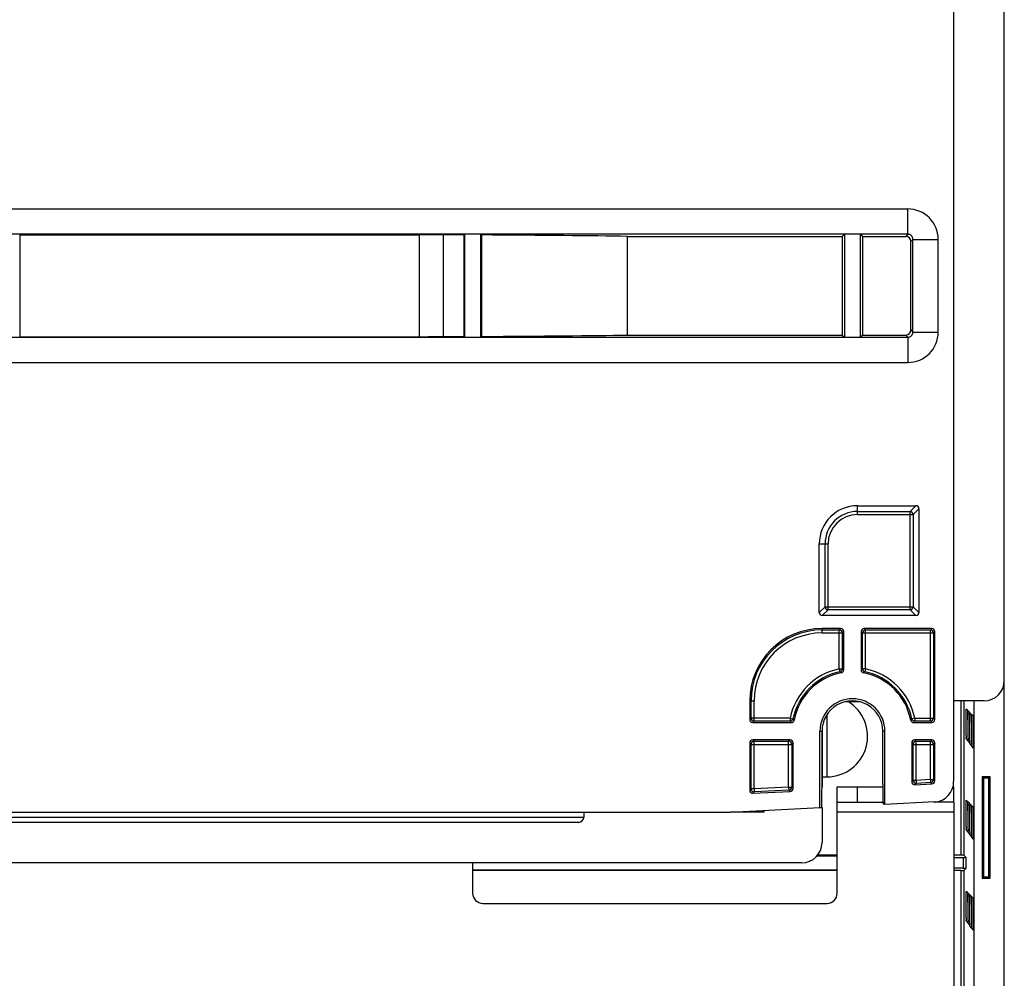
# Model space of a CAD drawing. Header units: millimetres. Extents: x 0 to 1200, y 0 to 1150.
# Tile 77 of 80: x 1003 to 1100, y 402 to 497. Entities that reach past the tile are written whole.
import ezdxf

# ---------------------------------------------------------------- set-up
doc = ezdxf.new("R2010")
doc.units = ezdxf.units.MM
doc.header["$LTSCALE"] = 74.962963
doc.layers.get('0').update_dxf_attribs({"linetype": 'CONTINUOUS'})
doc.layers.add('00_COMPONENTS', color=7, linetype='CONTINUOUS')
doc.layers.add('03_AXES', color=7, linetype='CONTINUOUS')

msp = doc.modelspace()

# ---------------------------------------------------------------- linework, layer by layer
at = {"color": 7, "linetype": 'CONTINUOUS'}
for p, q in [((1095.203, 421.813), (1095.203, 732.76)), ((1100.203, 377.26), (1100.203, 732.76)), ((1090.682, 475.838), (993.066, 475.838)), ((1002.98, 475.794), (1042.426, 475.794)), ((1046.848, 475.778), (1046.848, 465.742)), ((1046.908, 475.839), (1046.908, 465.682)), ((1048.498, 475.839), (1048.568, 475.769)), ((1048.498, 465.682), (1048.498, 475.839)), ((1048.568, 475.769), (1048.568, 465.752)), ((1063.002, 475.633), (1084.203, 475.633)), ((1063.002, 465.887), (1063.002, 475.633)), ((1084.409, 475.839), (1084.203, 475.633)), ((1084.203, 475.633), (1084.203, 465.887)), ((1084.408, 475.839), (1084.408, 465.682)), ((1085.998, 475.839), (1086.203, 475.633)), ((1085.998, 465.682), (1085.998, 475.839)), ((1086.203, 475.633), (1090.476, 475.633)), ((1086.203, 475.633), (1086.203, 465.887)), ((1090.976, 466.387), (1090.976, 475.133)), ((1091.182, 466.182), (1091.182, 475.339)), ((1002.98, 465.726), (1042.426, 465.726)), ((1063.002, 465.887), (1084.203, 465.887)), ((1084.203, 465.887), (1084.409, 465.682)), ((1086.203, 465.887), (1085.998, 465.682)), ((1086.203, 465.887), (1090.476, 465.887)), ((971.636, 465.682), (1090.682, 465.682)), ((1085.703, 449.032), (1091.475, 449.032)), ((1085.703, 448.463), (1090.906, 448.463)), ((1091.775, 448.732), (1091.775, 438.489)), ((1091.206, 448.163), (1091.206, 439.058)), ((1081.932, 438.489), (1081.932, 445.26)), ((1082.501, 439.058), (1082.501, 445.26)), ((1090.906, 438.758), (1082.801, 438.758)), ((1091.475, 438.189), (1082.232, 438.189)), ((1084.043, 436.9), (1082.203, 436.9)), ((1084.343, 432.81), (1084.343, 436.6)), ((1086.064, 436.6), (1086.064, 432.81)), ((1093.043, 436.9), (1086.364, 436.9)), ((1093.343, 427.92), (1093.343, 436.6)), ((1075.064, 429.76), (1075.064, 427.92)), ((1098.203, 429.76), (1095.203, 429.76)), ((1096.216, 429.76), (1096.216, 414.508)), ((1097.203, 429.76), (1097.203, 377.26)), ((1085.878, 429.68), (1084.531, 429.68)), ((1096.567, 428.827), (1096.449, 428.946)), ((1096.75, 428.643), (1096.632, 428.761)), ((1096.436, 427.695), (1096.437, 427.884)), ((1096.437, 427.884), (1096.437, 428.062)), ((1096.62, 427.674), (1096.62, 427.857)), ((1096.933, 428.458), (1096.815, 428.577)), ((1097.117, 428.273), (1096.999, 428.392)), ((1075.364, 427.62), (1079.153, 427.62)), ((1091.253, 427.62), (1093.043, 427.62)), ((1096.436, 427.506), (1096.436, 427.695)), ((1096.619, 427.482), (1096.62, 427.674)), ((1096.803, 427.465), (1096.803, 427.652)), ((1079.043, 425.9), (1075.364, 425.9)), ((1081.994, 419.223), (1081.994, 426.76)), ((1082.202, 421.23), (1082.202, 426.76)), ((1082.203, 426.76), (1082.203, 421.23)), ((1088.207, 421.545), (1088.207, 426.76)), ((1088.413, 419.559), (1088.413, 426.76)), ((1093.043, 425.9), (1091.364, 425.9)), ((1096.449, 426.023), (1096.567, 425.861)), ((1075.064, 425.6), (1075.064, 420.929)), ((1079.343, 421.122), (1079.343, 425.6)), ((1091.064, 425.6), (1091.064, 421.768)), ((1093.343, 421.856), (1093.343, 425.6)), ((1096.632, 425.771), (1096.75, 425.609)), ((1096.815, 425.519), (1096.933, 425.357)), ((1096.999, 425.267), (1097.117, 425.105)), ((1082.202, 422.26), (1082.703, 422.26)), ((1098.803, 422.26), (1098.003, 422.26)), ((1098.003, 422.26), (1098.137, 422.126)), ((1098.003, 422.26), (1098.003, 412.26)), ((1098.669, 422.126), (1098.137, 422.126)), ((1098.137, 422.126), (1098.137, 412.394)), ((1098.803, 422.26), (1098.669, 422.126)), ((1098.669, 412.394), (1098.669, 422.126)), ((1098.803, 412.26), (1098.803, 422.26)), ((1091.379, 421.468), (1093.059, 421.556)), ((1075.379, 420.63), (1079.059, 420.822)), ((1073.168, 418.76), (1081.994, 419.223)), ((1081.994, 419.223), (1082.167, 419.227)), ((1082.203, 419.227), (1082.203, 415.76)), ((1088.413, 419.559), (1088.242, 419.546)), ((1088.413, 419.559), (1093.308, 419.816)), ((1096.437, 418.884), (1096.437, 419.062)), ((1096.567, 419.827), (1096.449, 419.946)), ((1096.75, 419.643), (1096.632, 419.761)), ((1096.933, 419.458), (1096.815, 419.577)), ((1097.117, 419.273), (1096.999, 419.392)), ((972.238, 418.76), (1073.168, 418.76)), ((1096.436, 418.695), (1096.437, 418.884)), ((1096.436, 418.506), (1096.436, 418.695)), ((1096.619, 418.482), (1096.62, 418.674)), ((1096.62, 418.674), (1096.62, 418.857)), ((1096.803, 418.465), (1096.803, 418.652)), ((1096.449, 417.023), (1096.567, 416.861)), ((1096.632, 416.771), (1096.75, 416.609)), ((1096.815, 416.519), (1096.933, 416.357)), ((1096.999, 416.267), (1097.117, 416.105)), ((1081.715, 414.458), (1083.703, 414.458)), ((1083.703, 414.51), (1081.761, 414.51)), ((1095.916, 414.51), (1095.203, 414.51)), ((1096.157, 414.292), (1096.432, 414.292)), ((1096.216, 414.508), (1096.432, 414.292)), ((1096.432, 413.228), (1096.432, 414.292)), ((1080.203, 413.76), (965.203, 413.76)), ((1096.157, 413.228), (1096.432, 413.228)), ((1096.216, 413.013), (1096.432, 413.228)), ((1047.703, 413.062), (1083.703, 413.062)), ((1083.703, 413.01), (1047.703, 413.01)), ((1095.916, 413.01), (1095.203, 413.01)), ((1096.216, 413.013), (1096.216, 392.008)), ((1098.003, 412.26), (1098.137, 412.394)), ((1098.003, 412.26), (1098.803, 412.26)), ((1098.137, 412.394), (1098.669, 412.394)), ((1098.803, 412.26), (1098.669, 412.394)), ((1096.567, 410.827), (1096.449, 410.946)), ((1096.75, 410.643), (1096.632, 410.761)), ((1096.933, 410.458), (1096.815, 410.577)), ((1097.117, 410.273), (1096.999, 410.392)), ((1096.436, 409.695), (1096.437, 409.884)), ((1096.436, 409.506), (1096.436, 409.695)), ((1096.437, 409.884), (1096.437, 410.062)), ((1096.619, 409.482), (1096.62, 409.674)), ((1096.62, 409.674), (1096.62, 409.857)), ((1096.803, 409.465), (1096.803, 409.652)), ((1096.449, 408.023), (1096.567, 407.861)), ((1096.632, 407.771), (1096.75, 407.609)), ((1096.815, 407.519), (1096.933, 407.357)), ((1096.999, 407.267), (1097.117, 407.105))]:
    msp.add_line(p, q, dxfattribs=at)
at = {"color": 9, "linetype": 'CONTINUOUS'}
for p, q in [((990.566, 478.338), (1090.682, 478.338)), ((1090.682, 475.839), (1090.682, 478.338)), ((1002.98, 475.794), (1002.98, 465.726)), ((1042.426, 475.794), (1042.426, 465.726)), ((1044.808, 475.789), (1044.808, 465.732)), ((1090.682, 475.839), (1090.476, 475.633)), ((1091.182, 475.339), (1090.976, 475.133)), ((1091.182, 475.339), (1093.682, 475.339)), ((1093.682, 466.182), (1093.682, 475.339)), ((1090.476, 465.887), (1090.682, 465.682)), ((1090.976, 466.387), (1091.182, 466.182)), ((1091.182, 466.182), (1093.682, 466.182)), ((1090.682, 465.682), (1090.682, 463.182)), ((971.636, 463.182), (1090.682, 463.182)), ((1085.703, 448.163), (1085.703, 449.032)), ((1090.906, 448.463), (1091.475, 449.032)), ((1090.906, 438.758), (1090.906, 448.463)), ((1091.206, 448.163), (1091.775, 448.732)), ((1085.703, 448.163), (1091.206, 448.163)), ((1081.932, 445.26), (1082.801, 445.26)), ((1082.801, 438.758), (1082.801, 445.26)), ((1082.501, 439.058), (1081.932, 438.489)), ((1082.801, 438.758), (1082.232, 438.189)), ((1082.501, 439.058), (1091.206, 439.058)), ((1090.906, 438.758), (1091.475, 438.189)), ((1091.206, 439.058), (1091.775, 438.489)), ((1082.203, 436.465), (1082.203, 436.9)), ((1082.203, 436.765), (1083.909, 436.765)), ((1084.043, 436.9), (1083.909, 436.765)), ((1083.909, 432.92), (1083.909, 436.765)), ((1084.343, 436.6), (1084.208, 436.465)), ((1086.064, 436.6), (1086.198, 436.465)), ((1086.364, 436.9), (1086.498, 436.765)), ((1086.498, 436.765), (1092.909, 436.765)), ((1086.498, 432.92), (1086.498, 436.765)), ((1093.043, 436.9), (1092.909, 436.765)), ((1092.909, 427.755), (1092.909, 436.765)), ((1093.343, 436.6), (1093.208, 436.465)), ((1082.203, 436.465), (1084.208, 436.465)), ((1084.208, 436.465), (1084.208, 432.92)), ((1086.198, 436.465), (1093.208, 436.465)), ((1086.198, 432.92), (1086.198, 436.465)), ((1093.208, 436.465), (1093.208, 428.055)), ((1083.909, 432.92), (1084.208, 432.92)), ((1083.909, 432.92), (1083.97, 432.627)), ((1086.498, 432.92), (1086.198, 432.92)), ((1086.498, 432.92), (1086.436, 432.627)), ((1075.064, 429.76), (1075.498, 429.76)), ((1075.198, 428.055), (1075.198, 429.76)), ((1075.498, 427.755), (1075.498, 429.76)), ((1095.916, 429.76), (1095.916, 414.51)), ((1075.064, 427.92), (1075.198, 428.055)), ((1079.043, 428.055), (1075.198, 428.055)), ((1079.043, 428.055), (1079.337, 427.993)), ((1079.043, 428.055), (1079.043, 427.755)), ((1091.364, 428.055), (1091.07, 427.993)), ((1091.364, 428.055), (1093.208, 428.055)), ((1091.364, 428.055), (1091.364, 427.755)), ((1093.343, 427.92), (1093.208, 428.055)), ((1075.364, 427.62), (1075.498, 427.755)), ((1079.043, 427.755), (1075.498, 427.755)), ((1092.909, 427.755), (1091.364, 427.755)), ((1093.043, 427.62), (1092.909, 427.755)), ((1075.364, 425.9), (1075.498, 425.765)), ((1079.043, 425.9), (1078.909, 425.765)), ((1081.994, 426.76), (1082.202, 426.76)), ((1088.413, 426.76), (1088.207, 426.76)), ((1091.364, 425.9), (1091.498, 425.765)), ((1093.043, 425.9), (1092.909, 425.765)), ((1075.064, 425.6), (1075.198, 425.465)), ((1075.198, 425.465), (1079.208, 425.465)), ((1075.198, 421.071), (1075.198, 425.465)), ((1075.498, 425.765), (1078.909, 425.765)), ((1075.498, 421.071), (1075.498, 425.765)), ((1078.909, 421.25), (1078.909, 425.765)), ((1079.343, 425.6), (1079.208, 425.465)), ((1079.208, 425.465), (1079.208, 421.25)), ((1091.064, 425.6), (1091.198, 425.465)), ((1091.198, 425.465), (1093.208, 425.465)), ((1091.198, 421.909), (1091.198, 425.465)), ((1091.498, 425.765), (1092.909, 425.765)), ((1091.498, 421.909), (1091.498, 425.765)), ((1092.909, 421.983), (1092.909, 425.765)), ((1093.343, 425.6), (1093.208, 425.465)), ((1093.208, 425.465), (1093.208, 421.983)), ((1092.909, 421.983), (1091.498, 421.909)), ((1092.909, 421.983), (1093.208, 421.983)), ((1092.909, 421.983), (1092.924, 421.684)), ((1093.343, 421.856), (1093.208, 421.983)), ((1075.064, 420.929), (1075.198, 421.071)), ((1075.498, 421.071), (1075.198, 421.071)), ((1078.909, 421.25), (1075.498, 421.071)), ((1075.498, 421.071), (1075.514, 420.771)), ((1078.909, 421.25), (1079.208, 421.25)), ((1078.909, 421.25), (1078.924, 420.95)), ((1079.343, 421.122), (1079.208, 421.25)), ((1091.064, 421.768), (1091.198, 421.909)), ((1091.498, 421.909), (1091.198, 421.909)), ((1091.379, 421.468), (1091.514, 421.61)), ((1091.498, 421.909), (1091.514, 421.61)), ((1092.924, 421.684), (1091.514, 421.61)), ((1093.059, 421.556), (1092.924, 421.684)), ((1075.379, 420.63), (1075.514, 420.771)), ((1078.924, 420.95), (1075.514, 420.771)), ((1079.059, 420.822), (1078.924, 420.95)), ((1096.157, 414.292), (1096.157, 413.228)), ((1095.916, 413.01), (1095.916, 392.01))]:
    msp.add_line(p, q, dxfattribs=at)
for centre, radius, start, end in [((1090.681, 475.338), 3, 0.00997, 89.99003), ((1090.682, 475.339), 0.5, 359.97471, 90.02529), ((1090.681, 466.182), 3, 270.01008, 359.98992), ((1090.682, 466.182), 0.5, 269.97475, 0.02525), ((1090.906, 448.163), 0.3, 359.9875, 90.0125), ((1085.703, 445.26), 2.903, 90, 180), ((1082.801, 439.057), 0.3, 179.9875, 270.0125), ((1090.906, 439.057), 0.3, 269.9875, 0.0125), ((1082.203, 429.76), 7.005, 90, 180), ((1083.909, 436.465), 0.3, 0.0033, 89.9967), ((1086.498, 436.465), 0.3, 90.0033, 179.9967), ((1092.909, 436.465), 0.3, 0.0033, 89.9967), ((1082.203, 429.76), 6.705, 90, 180), ((1085.203, 426.76), 6.295, 101.87017, 168.12983), ((1083.909, 432.92), 0.3, 281.87311, 359.99706), ((1071.822, 417.658), 19.656, 50.42971, 50.93645), ((1098.585, 417.658), 19.656, 129.06355, 129.57029), ((1086.498, 432.92), 0.3, 180.00294, 258.12689), ((1085.203, 426.76), 6.295, 11.87017, 78.12983), ((1085.203, 426.76), 5.995, 101.87017, 168.12983), ((1072.293, 418.918), 18.008, 49.03257, 49.57516), ((1098.113, 418.918), 18.008, 130.42484, 130.96743), ((1085.203, 426.76), 5.995, 11.87017, 78.12983), ((1075.498, 428.055), 0.3, 180.0033, 269.9967), ((1079.043, 428.055), 0.3, 270.00294, 348.12689), ((1093.045, 439.67), 18.008, 220.42484, 220.96743), ((1077.362, 439.67), 18.008, 319.03257, 319.57516), ((1091.364, 428.055), 0.3, 191.87311, 269.99706), ((1092.909, 428.055), 0.3, 270.0033, 359.9967), ((1094.305, 440.142), 19.656, 219.06355, 219.57029), ((1076.102, 440.142), 19.656, 320.42971, 320.93645), ((1075.498, 425.465), 0.3, 90.0033, 179.9967), ((1078.909, 425.465), 0.3, 0.0033, 89.9967), ((1091.498, 425.465), 0.3, 90.0033, 179.9967), ((1092.909, 425.465), 0.3, 0.0033, 89.9967), ((1092.909, 421.983), 0.3, 273.00306, 359.99694), ((1075.498, 421.071), 0.3, 180.0037, 272.9963), ((1078.909, 421.25), 0.3, 273.00306, 359.99694), ((1091.498, 421.909), 0.3, 180.0037, 272.9963)]:
    msp.add_arc(centre, radius, start, end, dxfattribs=at)
at = {"color": 7, "linetype": 'CONTINUOUS'}
for centre, radius, start, end in [((1085.703, 445.26), 3.772, 90, 180), ((1085.703, 445.26), 3.203, 90, 180), ((1082.203, 429.76), 7.14, 90, 180), ((1084.043, 432.81), 0.3, 280.8408, 0.01589), ((1086.364, 432.81), 0.3, 179.98411, 259.1592), ((1085.203, 426.76), 5.86, 100.85668, 169.14332), ((1085.203, 426.76), 5.86, 10.85668, 79.14332), ((1098.203, 431.76), 2, 270, 360), ((1085.203, 426.76), 3.209, 0, 180), ((1079.153, 427.92), 0.3, 269.98411, 349.1592), ((1091.253, 427.92), 0.3, 190.84087, 270.01582), ((1126.41, 426.666), 29.97, 180.63043, 180.83899), ((1111.792, 426.449), 15.351, 180.83006, 181.15063), ((1127.282, 426.428), 30.66, 180.63043, 180.83898), ((1112.328, 426.207), 15.704, 180.83005, 181.15062), ((1128.154, 426.191), 31.349, 180.63043, 180.83898), ((1112.864, 425.965), 16.057, 180.83005, 181.15062), ((1093.203, 421.76), 2, 273.08234, 1.5309), ((1126.41, 417.666), 29.97, 180.63043, 180.83899), ((1111.792, 417.449), 15.351, 180.83006, 181.15063), ((1127.282, 417.428), 30.66, 180.63043, 180.83898), ((1112.328, 417.207), 15.704, 180.83005, 181.15062), ((1128.154, 417.191), 31.349, 180.63043, 180.83898), ((1112.864, 416.965), 16.057, 180.83005, 181.15062), ((1080.203, 415.76), 2, 270, 360), ((1126.41, 408.666), 29.97, 180.63043, 180.83899), ((1111.792, 408.449), 15.351, 180.83006, 181.15063), ((1127.282, 408.428), 30.66, 180.63043, 180.83898), ((1112.328, 408.207), 15.704, 180.83005, 181.15062), ((1128.154, 408.191), 31.349, 180.63043, 180.83898), ((1112.864, 407.965), 16.057, 180.83005, 181.15062)]:
    msp.add_arc(centre, radius, start, end, dxfattribs=at)
for centre, major_axis, ratio, start_param, end_param in [((1042.426, 475.75), (5, 0), 0.008727, 1.074237, 1.570796), ((1022.703, 475.433), (46.4, 0), 0.008727, 1.023515, 1.074237), ((1022.703, 475.433), (46.4, 0), 0.008727, 0.518629, 0.979515), ((1090.476, 475.133), (0.354, 0.354), 0.999924, 5.497825, 7.068545), ((1042.426, 465.77), (5, 0), 0.008727, -1.570796, -1.074237), ((1022.703, 466.088), (46.4, 0), 0.008727, -1.074237, -1.023515), ((1022.703, 466.088), (46.4, 0), 0.008727, -0.979515, -0.518629), ((1090.476, 466.387), (-0.354, 0.354), 0.999924, 8.639418, 10.210138), ((1091.475, 448.732), (0.212, 0.212), 0.999924, -0.78536, 0.78536), ((1082.232, 438.489), (0.212, 0.212), 0.999924, -3.926953, -2.356233), ((1091.475, 438.489), (-0.212, 0.212), 0.999924, -3.926953, -2.356233), ((1084.043, 436.6), (0.212, 0.212), 0.999695, -0.785246, 0.785246), ((1086.364, 436.6), (0.212, -0.212), 0.999695, 2.356347, 3.926839), ((1093.043, 436.6), (0.212, 0.212), 0.999695, -0.785246, 0.785246), ((1085.204, 426.76), (3.002, 0), 1, 0, 3.141593), ((1075.364, 427.921), (0.212, 0.212), 0.999695, 2.356347, 3.926839), ((1093.043, 427.921), (0.212, -0.212), 0.999695, -0.785246, 0.785246), ((1075.364, 425.6), (0.212, -0.212), 0.999695, 2.356347, 3.926839), ((1079.043, 425.6), (0.212, 0.212), 0.999695, -0.785246, 0.785246), ((1091.364, 425.6), (0.212, -0.212), 0.999695, 2.356347, 3.926839), ((1093.043, 425.6), (0.212, 0.212), 0.999695, -0.785246, 0.785246), ((1079.043, 421.122), (0.218, -0.207), 0.999711, -0.759074, 0.759074), ((1082.167, 421.23), (0, 2.003), 0.017428, 3.142528, 4.712389), ((1088.242, 421.548), (0, 2.003), 0.017439, -4.710561, -3.1407), ((1091.364, 421.768), (0.207, 0.218), 0.999679, -3.95301, -2.330175), ((1093.043, 421.856), (0.218, -0.207), 0.999711, -0.759074, 0.759074), ((1075.364, 420.929), (0.207, 0.218), 0.999679, -3.95301, -2.330175), ((1096.157, 414.336), (5, 0), 0.008727, -1.7629, -1.570796), ((1095.916, 414.508), (0.3, 0), 0.008727, 0.008727, 1.570796), ((1096.157, 413.185), (5, 0), 0.008727, 1.570796, 1.7629), ((1095.916, 413.013), (0.3, 0), 0.008727, -1.570796, -0.008727)]:
    msp.add_ellipse(centre, major_axis=major_axis, ratio=ratio, start_param=start_param, end_param=end_param, dxfattribs=at)
for points, knots in [([(1096.437, 428.062), (1096.438, 428.184), (1096.443, 428.386), (1096.431, 428.704), (1096.46, 428.799), (1096.435, 428.96), (1096.449, 428.946)], [0, 0, 0, 0, 0.411506, 0.731977, 0.933717, 1, 1, 1, 1]), ([(1096.567, 428.827), (1096.583, 428.811), (1096.554, 428.709), (1096.585, 428.537), (1096.573, 428.241), (1096.578, 428.018), (1096.579, 427.892)], [0, 0, 0, 0, 0.073465, 0.278174, 0.596024, 1, 1, 1, 1]), ([(1096.62, 427.857), (1096.621, 427.981), (1096.626, 428.188), (1096.614, 428.514), (1096.644, 428.611), (1096.618, 428.776), (1096.632, 428.761)], [0, 0, 0, 0, 0.411507, 0.731978, 0.933718, 1, 1, 1, 1]), ([(1096.75, 428.643), (1096.766, 428.626), (1096.737, 428.522), (1096.769, 428.346), (1096.756, 428.043), (1096.762, 427.815), (1096.762, 427.686)], [0, 0, 0, 0, 0.073465, 0.278173, 0.596023, 1, 1, 1, 1]), ([(1096.803, 427.652), (1096.804, 427.779), (1096.809, 427.991), (1096.797, 428.323), (1096.827, 428.423), (1096.801, 428.591), (1096.815, 428.577)], [0, 0, 0, 0, 0.411508, 0.731978, 0.933718, 1, 1, 1, 1]), ([(1096.933, 428.458), (1096.947, 428.444), (1096.923, 428.359), (1096.95, 428.215), (1096.939, 427.963), (1096.944, 427.773), (1096.945, 427.664)], [0, 0, 0, 0, 0.072198, 0.273557, 0.589916, 1, 1, 1, 1]), ([(1096.986, 427.447), (1096.987, 427.577), (1096.993, 427.793), (1096.98, 428.133), (1097.011, 428.235), (1096.984, 428.407), (1096.999, 428.392)], [0, 0, 0, 0, 0.411509, 0.731979, 0.933718, 1, 1, 1, 1]), ([(1097.117, 428.273), (1097.124, 428.265), (1097.112, 428.216), (1097.127, 428.131), (1097.122, 427.981), (1097.129, 427.697), (1097.129, 427.256), (1097.131, 426.68), (1097.129, 426.107), (1097.129, 425.659), (1097.123, 425.387), (1097.126, 425.222), (1097.115, 425.177), (1097.122, 425.097), (1097.117, 425.105)], [0, 0, 0, 0, 0.010528, 0.03971, 0.086477, 0.148931, 0.311219, 0.502566, 0.694236, 0.856563, 0.918392, 0.963972, 0.991451, 1, 1, 1, 1]), ([(1096.441, 426.336), (1096.44, 426.414), (1096.437, 426.805), (1096.436, 427.195), (1096.436, 427.506)], [0, 0, 0, 0, 0.201278, 1, 1, 1, 1]), ([(1096.624, 426.091), (1096.623, 426.184), (1096.62, 426.648), (1096.619, 427.111), (1096.619, 427.482)], [0, 0, 0, 0, 0.200742, 1, 1, 1, 1]), ([(1096.807, 425.846), (1096.806, 425.955), (1096.802, 426.495), (1096.802, 427.034), (1096.803, 427.465)], [0, 0, 0, 0, 0.201369, 1, 1, 1, 1]), ([(1096.99, 425.601), (1096.989, 425.726), (1096.985, 426.342), (1096.984, 426.957), (1096.986, 427.447)], [0, 0, 0, 0, 0.203124, 1, 1, 1, 1]), ([(1096.447, 426.039), (1096.446, 426.052), (1096.445, 426.086), (1096.444, 426.12), (1096.444, 426.141)], [0, 0, 0, 0, 0.386746, 1, 1, 1, 1]), ([(1096.449, 426.023), (1096.448, 426.024), (1096.448, 426.03), (1096.447, 426.035), (1096.447, 426.039)], [0, 0, 0, 0, 0.291561, 1, 1, 1, 1]), ([(1096.632, 425.771), (1096.631, 425.772), (1096.631, 425.778), (1096.631, 425.783), (1096.63, 425.787)], [0, 0, 0, 0, 0.29156, 1, 1, 1, 1]), ([(1096.815, 425.519), (1096.814, 425.521), (1096.817, 425.566), (1096.811, 425.604), (1096.81, 425.642)], [0, 0, 0, 0, 0.075443, 1, 1, 1, 1]), ([(1096.999, 425.267), (1096.981, 425.291), (1097.013, 425.416), (1096.991, 425.52), (1096.99, 425.601)], [0, 0, 0, 0, 0.267016, 1, 1, 1, 1]), ([(1096.437, 419.062), (1096.438, 419.184), (1096.443, 419.386), (1096.431, 419.704), (1096.46, 419.799), (1096.435, 419.96), (1096.449, 419.946)], [0, 0, 0, 0, 0.411506, 0.731977, 0.933717, 1, 1, 1, 1]), ([(1096.567, 419.827), (1096.583, 419.811), (1096.554, 419.709), (1096.585, 419.537), (1096.573, 419.241), (1096.578, 419.018), (1096.579, 418.892)], [0, 0, 0, 0, 0.073465, 0.278174, 0.596024, 1, 1, 1, 1]), ([(1096.62, 418.857), (1096.621, 418.981), (1096.626, 419.188), (1096.614, 419.514), (1096.644, 419.611), (1096.618, 419.776), (1096.632, 419.761)], [0, 0, 0, 0, 0.411507, 0.731978, 0.933718, 1, 1, 1, 1]), ([(1096.75, 419.643), (1096.766, 419.626), (1096.737, 419.522), (1096.769, 419.346), (1096.756, 419.043), (1096.762, 418.815), (1096.762, 418.686)], [0, 0, 0, 0, 0.073465, 0.278173, 0.596023, 1, 1, 1, 1]), ([(1096.803, 418.652), (1096.804, 418.779), (1096.809, 418.991), (1096.797, 419.323), (1096.827, 419.423), (1096.801, 419.591), (1096.815, 419.577)], [0, 0, 0, 0, 0.411508, 0.731978, 0.933718, 1, 1, 1, 1]), ([(1096.933, 419.458), (1096.947, 419.444), (1096.923, 419.359), (1096.95, 419.215), (1096.939, 418.963), (1096.944, 418.773), (1096.945, 418.664)], [0, 0, 0, 0, 0.072198, 0.273557, 0.589916, 1, 1, 1, 1]), ([(1096.986, 418.447), (1096.987, 418.577), (1096.993, 418.793), (1096.98, 419.133), (1097.011, 419.235), (1096.984, 419.407), (1096.999, 419.392)], [0, 0, 0, 0, 0.411509, 0.731979, 0.933718, 1, 1, 1, 1]), ([(1097.117, 419.273), (1097.124, 419.265), (1097.112, 419.216), (1097.127, 419.131), (1097.122, 418.981), (1097.129, 418.697), (1097.129, 418.256), (1097.131, 417.68), (1097.129, 417.107), (1097.129, 416.659), (1097.123, 416.387), (1097.126, 416.222), (1097.115, 416.177), (1097.122, 416.097), (1097.117, 416.105)], [0, 0, 0, 0, 0.010528, 0.03971, 0.086477, 0.148931, 0.311219, 0.502566, 0.694236, 0.856563, 0.918392, 0.963972, 0.991451, 1, 1, 1, 1]), ([(1096.441, 417.336), (1096.44, 417.414), (1096.437, 417.805), (1096.436, 418.195), (1096.436, 418.506)], [0, 0, 0, 0, 0.201278, 1, 1, 1, 1]), ([(1096.624, 417.091), (1096.623, 417.184), (1096.62, 417.648), (1096.619, 418.111), (1096.619, 418.482)], [0, 0, 0, 0, 0.200742, 1, 1, 1, 1]), ([(1096.807, 416.846), (1096.806, 416.955), (1096.802, 417.495), (1096.802, 418.034), (1096.803, 418.465)], [0, 0, 0, 0, 0.201369, 1, 1, 1, 1]), ([(1096.99, 416.601), (1096.989, 416.726), (1096.985, 417.342), (1096.984, 417.957), (1096.986, 418.447)], [0, 0, 0, 0, 0.203124, 1, 1, 1, 1]), ([(1096.447, 417.039), (1096.446, 417.052), (1096.445, 417.086), (1096.444, 417.12), (1096.444, 417.141)], [0, 0, 0, 0, 0.386746, 1, 1, 1, 1]), ([(1096.449, 417.023), (1096.448, 417.024), (1096.448, 417.03), (1096.447, 417.035), (1096.447, 417.039)], [0, 0, 0, 0, 0.291561, 1, 1, 1, 1]), ([(1096.632, 416.771), (1096.631, 416.772), (1096.631, 416.778), (1096.631, 416.783), (1096.63, 416.787)], [0, 0, 0, 0, 0.29156, 1, 1, 1, 1]), ([(1096.815, 416.519), (1096.814, 416.521), (1096.817, 416.566), (1096.811, 416.604), (1096.81, 416.642)], [0, 0, 0, 0, 0.075443, 1, 1, 1, 1]), ([(1096.999, 416.267), (1096.981, 416.291), (1097.013, 416.416), (1096.991, 416.52), (1096.99, 416.601)], [0, 0, 0, 0, 0.267016, 1, 1, 1, 1]), ([(1096.437, 410.062), (1096.438, 410.184), (1096.443, 410.386), (1096.431, 410.704), (1096.46, 410.799), (1096.435, 410.96), (1096.449, 410.946)], [0, 0, 0, 0, 0.411506, 0.731977, 0.933717, 1, 1, 1, 1]), ([(1096.567, 410.827), (1096.583, 410.811), (1096.554, 410.709), (1096.585, 410.537), (1096.573, 410.241), (1096.578, 410.018), (1096.579, 409.892)], [0, 0, 0, 0, 0.073465, 0.278174, 0.596024, 1, 1, 1, 1]), ([(1096.62, 409.857), (1096.621, 409.981), (1096.626, 410.188), (1096.614, 410.514), (1096.644, 410.611), (1096.618, 410.776), (1096.632, 410.761)], [0, 0, 0, 0, 0.411507, 0.731978, 0.933718, 1, 1, 1, 1]), ([(1096.75, 410.643), (1096.766, 410.626), (1096.737, 410.522), (1096.769, 410.346), (1096.756, 410.043), (1096.762, 409.815), (1096.762, 409.686)], [0, 0, 0, 0, 0.073465, 0.278173, 0.596023, 1, 1, 1, 1]), ([(1096.803, 409.652), (1096.804, 409.779), (1096.809, 409.991), (1096.797, 410.323), (1096.827, 410.423), (1096.801, 410.591), (1096.815, 410.577)], [0, 0, 0, 0, 0.411508, 0.731978, 0.933718, 1, 1, 1, 1]), ([(1096.933, 410.458), (1096.947, 410.444), (1096.923, 410.359), (1096.95, 410.215), (1096.939, 409.963), (1096.944, 409.773), (1096.945, 409.664)], [0, 0, 0, 0, 0.072198, 0.273557, 0.589916, 1, 1, 1, 1]), ([(1096.986, 409.447), (1096.987, 409.577), (1096.993, 409.793), (1096.98, 410.133), (1097.011, 410.235), (1096.984, 410.407), (1096.999, 410.392)], [0, 0, 0, 0, 0.411509, 0.731979, 0.933718, 1, 1, 1, 1]), ([(1096.441, 408.336), (1096.44, 408.414), (1096.437, 408.805), (1096.436, 409.195), (1096.436, 409.506)], [0, 0, 0, 0, 0.201278, 1, 1, 1, 1]), ([(1096.624, 408.091), (1096.623, 408.184), (1096.62, 408.648), (1096.619, 409.111), (1096.619, 409.482)], [0, 0, 0, 0, 0.200742, 1, 1, 1, 1]), ([(1096.807, 407.846), (1096.806, 407.955), (1096.802, 408.495), (1096.802, 409.034), (1096.803, 409.465)], [0, 0, 0, 0, 0.201369, 1, 1, 1, 1]), ([(1096.99, 407.601), (1096.989, 407.726), (1096.985, 408.342), (1096.984, 408.957), (1096.986, 409.447)], [0, 0, 0, 0, 0.203124, 1, 1, 1, 1]), ([(1097.117, 410.273), (1097.124, 410.265), (1097.112, 410.216), (1097.127, 410.131), (1097.122, 409.981), (1097.129, 409.697), (1097.129, 409.256), (1097.131, 408.68), (1097.129, 408.107), (1097.129, 407.659), (1097.123, 407.387), (1097.126, 407.222), (1097.115, 407.177), (1097.122, 407.097), (1097.117, 407.105)], [0, 0, 0, 0, 0.010528, 0.03971, 0.086477, 0.148931, 0.311219, 0.502566, 0.694236, 0.856563, 0.918392, 0.963972, 0.991451, 1, 1, 1, 1]), ([(1096.447, 408.039), (1096.446, 408.052), (1096.445, 408.086), (1096.444, 408.12), (1096.444, 408.141)], [0, 0, 0, 0, 0.386746, 1, 1, 1, 1]), ([(1096.449, 408.023), (1096.448, 408.024), (1096.448, 408.03), (1096.447, 408.035), (1096.447, 408.039)], [0, 0, 0, 0, 0.291561, 1, 1, 1, 1]), ([(1096.632, 407.771), (1096.631, 407.772), (1096.631, 407.778), (1096.631, 407.783), (1096.63, 407.787)], [0, 0, 0, 0, 0.29156, 1, 1, 1, 1]), ([(1096.815, 407.519), (1096.814, 407.521), (1096.817, 407.566), (1096.811, 407.604), (1096.81, 407.642)], [0, 0, 0, 0, 0.075443, 1, 1, 1, 1]), ([(1096.999, 407.267), (1096.981, 407.291), (1097.013, 407.416), (1096.991, 407.52), (1096.99, 407.601)], [0, 0, 0, 0, 0.267016, 1, 1, 1, 1])]:
    msp.add_open_spline(points, degree=3, knots=knots, dxfattribs=at)
for points in [[(1096.63, 425.787), (1096.628, 425.822), (1096.628, 425.857), (1096.627, 425.892)], [(1096.63, 416.787), (1096.628, 416.822), (1096.628, 416.857), (1096.627, 416.892)], [(1096.63, 407.787), (1096.628, 407.822), (1096.628, 407.857), (1096.627, 407.892)]]:
    msp.add_open_spline(points, degree=3, dxfattribs=at)
at = {"layer": '00_COMPONENTS', "color": 7, "linetype": 'CONTINUOUS'}
for p, q in [((1083.703, 421.26), (1088.207, 421.26)), ((1083.703, 419.76), (1083.703, 421.26)), ((1095.124, 421.26), (1095.203, 421.26)), ((1095.203, 419.76), (1095.203, 421.26)), ((1058.686, 418.76), (1058.677, 418.251)), ((1076.485, 418.76), (1073.168, 418.76)), ((1076.485, 418.76), (1076.494, 418.929)), ((1058.177, 417.76), (987.23, 417.76))]:
    msp.add_line(p, q, dxfattribs=at)
at = {"layer": '00_COMPONENTS', "color": 9, "linetype": 'CONTINUOUS'}
for p, q in [((1085.703, 419.76), (1085.703, 421.26)), ((1058.677, 418.251), (986.73, 418.251)), ((1075.486, 418.76), (1075.493, 418.888)), ((1095.203, 418.76), (1083.703, 418.76))]:
    msp.add_line(p, q, dxfattribs=at)
at = {"layer": '00_COMPONENTS', "color": 3, "linetype": 'CONTINUOUS'}
for p, q in [((1083.703, 419.76), (1088.226, 419.76)), ((1083.703, 410.76), (1083.703, 419.76)), ((1095.203, 419.76), (1093.203, 419.76)), ((1095.203, 419.76), (1095.203, 377.76)), ((1047.703, 413.76), (1047.703, 410.76)), ((1048.703, 409.76), (1082.703, 409.76))]:
    msp.add_line(p, q, dxfattribs=at)
at = {"layer": '00_COMPONENTS', "color": 7, "linetype": 'CONTINUOUS'}
msp.add_arc((1058.177, 418.26), 0.5, 270, 359, dxfattribs=at)
at = {"layer": '00_COMPONENTS', "color": 3, "linetype": 'CONTINUOUS'}
for centre, start, end in [((1048.703, 410.76), 180, 270), ((1082.703, 410.76), 270, 360)]:
    msp.add_arc(centre, 1, start, end, dxfattribs=at)
at = {"layer": '03_AXES', "color": 9, "linetype": 'CONTINUOUS'}
msp.add_line((1082.703, 422.26), (1082.703, 428.418), dxfattribs=at)
at = {"layer": '03_AXES', "color": 7, "linetype": 'CONTINUOUS'}
msp.add_arc((1082.703, 426.26), 4, 270, 58.86284, dxfattribs=at)

doc.saveas('drawing.dxf')
